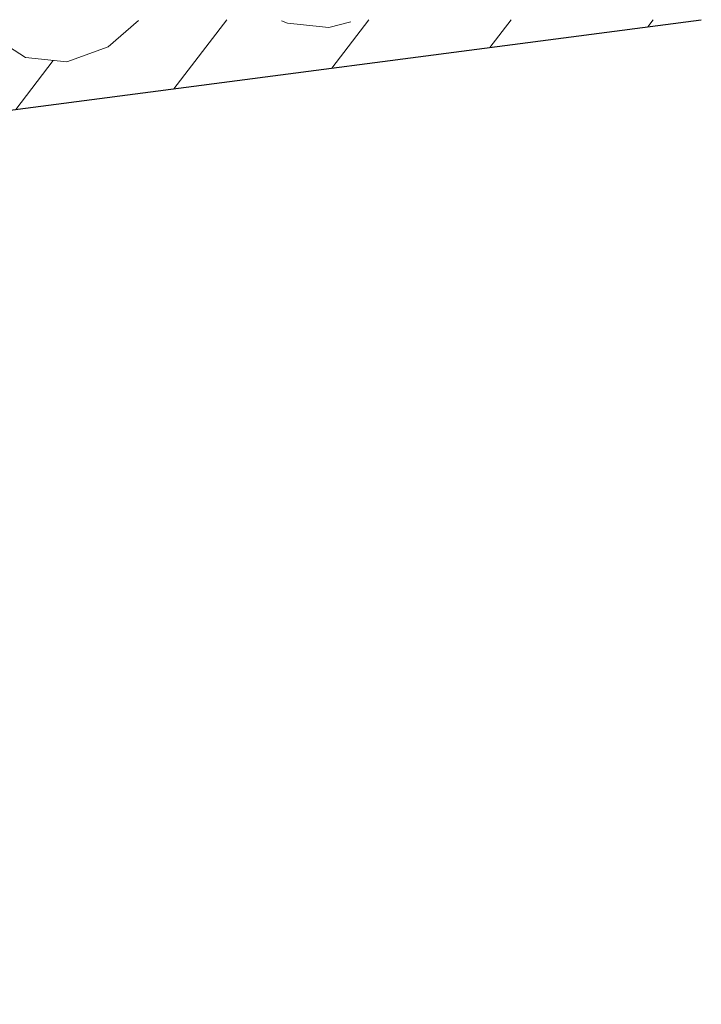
# Model space of a CAD drawing. Header units: millimetres. Extents: x -7937 to 93799, y -5691 to 12696.
# Tile 63 of 67: x 85500 to 85908, y 6571 to 7161. Entities that reach past the tile are written whole.
import ezdxf

# ---------------------------------------------------------------- set-up
doc = ezdxf.new("R2010")
doc.units = ezdxf.units.MM
doc.layers.add('A-FLOR', color=7, linetype='Continuous', lineweight=9, true_color=0x7f7f7f)
doc.layers.add('S-BEAM', color=7, linetype='Continuous', lineweight=9, true_color=0x7f7f7f)
pattern_1 = [(52.476, (-56223.35, 10696.74), (-47.32482, 49.23507), [])]

# ---------------------------------------------------------------- blocks, each defined once
blk = doc.blocks.new('HCE200 - Olemasolev õõnespaneel H_200 mm-V39-KUNST 3D LÕIGE 02')
at = {"layer": 'S-BEAM', "true_color": 0xcccccc}
h = blk.add_hatch(dxfattribs=at)
h.set_pattern_fill('FP_73', color=254, style=0, pattern_type=2)
h.set_pattern_definition(pattern_1)
h.paths.add_polyline_path([(-7529.48, 7096.73), (-7518.7, 7098.14), (-7526.31, 7109.62), (-7527.83, 7123.67), (-7514.14, 7141.49), (-7513.83, 7161.01), (-7529.48, 7161.01), (-7529.48, 7123.24)], flags=0)
h = blk.add_hatch(dxfattribs=at)
h.set_pattern_fill('FP_73', color=254, style=0, pattern_type=2)
h.set_pattern_definition(pattern_1)
h.paths.add_polyline_path([(-7518.7, 7098.14), (-7038.23, 7161.01), (-7248.4, 7161.01), (-7261.29, 7156.32), (-7286.11, 7158.85), (-7289.42, 7161.01), (-7375.69, 7161.01), (-7393.43, 7144.81), (-7418.24, 7135.78), (-7443.05, 7138.32), (-7464.08, 7152.03), (-7469.62, 7161.01), (-7513.83, 7161.01), (-7514.14, 7141.49), (-7527.83, 7123.67), (-7526.31, 7109.62)], flags=0)
at = {"layer": 'S-BEAM', "color": 253, "true_color": 0x999999}
for p, q in [((-7529.48, 7161.01), (-7529.48, 7096.73)), ((-7518.7, 7098.14), (-7038.23, 7161.01)), ((-7514.14, 7141.49), (-7513.83, 7161.01)), ((-7513.83, 7161.01), (-7514.14, 7141.49)), ((-7527.83, 7123.67), (-7514.14, 7141.49)), ((-7514.14, 7141.49), (-7527.83, 7123.67)), ((-7526.31, 7109.62), (-7527.83, 7123.67)), ((-7527.83, 7123.67), (-7526.31, 7109.62)), ((-7518.7, 7098.14), (-7526.31, 7109.62)), ((-7526.31, 7109.62), (-7518.7, 7098.14)), ((-7529.48, 7096.73), (-7518.7, 7098.14))]:
    blk.add_line(p, q, dxfattribs=at)
for points in [[(-7375.26, 7160.5, 0), (-7393.43, 7144.81, 0), (-7418.24, 7135.78, 0), (-7443.05, 7138.32, 0), (-7464.08, 7152.03, 0), (-7470.56, 7160.09, 0)], [(-7248.15, 7159.66, 0), (-7261.29, 7156.32, 0), (-7286.11, 7158.85, 0), (-7289.7, 7160.29, 0)]]:
    blk.add_polyline3d(points, dxfattribs=at)

msp = doc.modelspace()

# ---------------------------------------------------------------- linework, layer by layer
at = {"layer": 'A-FLOR', "color": 7, "lineweight": 25}
msp.add_line((81401.25, 6571.27), (85908.08, 7161.01), dxfattribs=at)

# ---------------------------------------------------------------- block references
at = {"layer": 'S-BEAM', "color": 252, "lineweight": 25, "true_color": 0x989898}
msp.add_blockref('HCE200 - Olemasolev õõnespaneel H_200 mm-V39-KUNST 3D LÕIGE 02', (92946.32, 0), dxfattribs=at)

doc.saveas('drawing.dxf')
